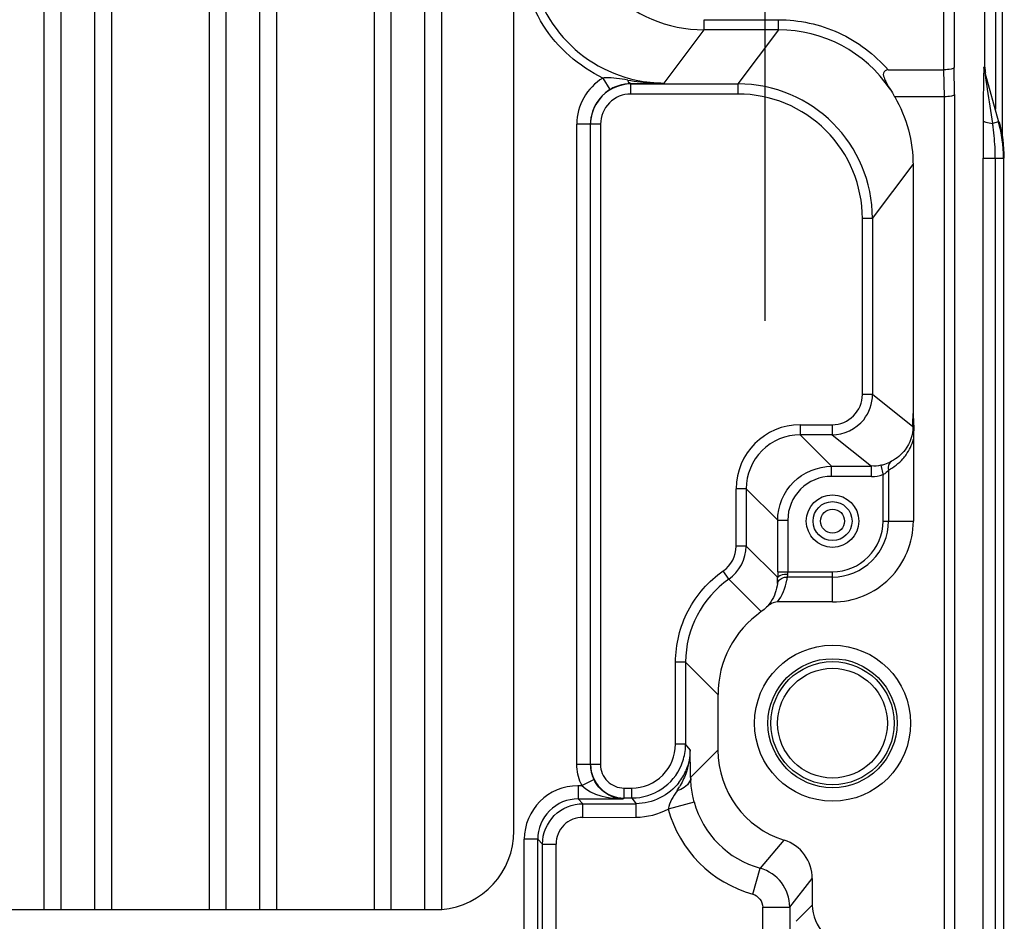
# Model space of a CAD drawing. Header units: inches. Extents: x 0 to 117, y 0 to 83.
# Tile 72 of 75: x 85.1 to 87.98, y 51.2 to 53.83. Entities that reach past the tile are written whole.
import ezdxf

# ---------------------------------------------------------------- set-up
doc = ezdxf.new("R2010")
doc.units = ezdxf.units.IN
doc.header["$LTSCALE"] = 6.431102
doc.header["$MEASUREMENT"] = 0
doc.linetypes.add('CENTER', pattern=[0.6, 0.375, -0.075, 0.075, -0.075])
doc.layers.get('0').update_dxf_attribs({"linetype": 'CONTINUOUS'})
doc.layers.add('DEFAULT_1', color=7, linetype='CENTER')

msp = doc.modelspace()

# ---------------------------------------------------------------- linework, layer by layer
at = {"color": 7, "linetype": 'CONTINUOUS'}
for p, q in [((87.9537, 53.5685), (87.9537, 55.165)), ((87.9734, 53.4888), (87.9734, 55.165)), ((87.8023, 53.6835), (87.8023, 55.0932)), ((87.8318, 55.0954), (87.8318, 53.6904)), ((85.1734, 51.2288), (85.1734, 54.957)), ((85.2226, 51.2288), (85.2226, 54.957)), ((85.3211, 51.2288), (85.3211, 54.957)), ((85.3703, 51.2288), (85.3703, 54.957)), ((85.6557, 51.2288), (85.6557, 54.957)), ((85.7049, 51.2288), (85.7049, 54.957)), ((85.8033, 51.2288), (85.8033, 54.957)), ((85.8526, 51.2288), (85.8526, 54.957)), ((86.138, 51.2288), (86.138, 54.957)), ((86.1872, 51.2288), (86.1872, 54.957)), ((86.2856, 51.2291), (86.2856, 54.9567)), ((86.3348, 51.2297), (86.3348, 54.9562)), ((86.5454, 51.459), (86.5454, 54.7268)), ((87.1016, 53.8006), (87.1016, 53.8301)), ((87.1016, 53.8301), (87.3186, 53.8301)), ((87.3186, 53.8006), (87.3186, 53.8301)), ((87.9216, 53.6915), (87.9216, 53.8582)), ((86.9849, 53.645), (87.1016, 53.8006)), ((87.3186, 53.8006), (87.1016, 53.8006)), ((87.3186, 53.8006), (87.2, 53.6424)), ((87.8331, 53.6117), (87.8318, 53.6904)), ((87.9191, 53.6915), (87.9216, 53.6915)), ((86.8058, 53.6596), (86.8261, 53.6259)), ((87.6388, 53.6835), (87.8023, 53.6835)), ((87.8035, 53.6047), (87.8023, 53.6835)), ((87.9213, 53.6757), (87.9615, 53.5315)), ((87.9216, 53.6757), (87.9213, 53.6757)), ((87.9213, 53.6757), (87.9246, 53.6521)), ((86.8863, 53.6436), (86.8873, 53.6424)), ((86.8873, 53.6129), (86.8873, 53.6424)), ((86.8873, 53.6424), (87.2, 53.6424)), ((87.2, 53.6424), (87.2, 53.6129)), ((87.9246, 53.6521), (87.9271, 53.6361)), ((87.9271, 53.6361), (87.9285, 53.6273)), ((87.2, 53.6129), (86.8873, 53.6129)), ((87.8035, 53.6047), (87.6583, 53.6047)), ((87.8035, 30.1795), (87.8035, 53.6047)), ((87.8331, 53.6117), (87.8331, 30.1725)), ((86.7296, 51.6532), (86.7296, 53.5247)), ((86.7987, 53.5243), (86.7296, 53.5247)), ((86.7689, 53.5247), (86.7689, 51.6533)), ((86.7692, 53.5243), (86.7689, 53.5247)), ((86.7987, 53.5243), (86.7987, 51.6535)), ((87.9166, 53.5355), (87.9165, 53.5124)), ((87.9615, 53.5315), (87.9442, 53.5267)), ((87.9165, 53.5124), (87.9164, 53.4886)), ((87.9163, 53.4387), (87.9163, 53.4257)), ((87.5934, 53.2488), (87.7118, 53.4066)), ((87.7118, 53.4066), (87.7118, 52.6795)), ((87.9163, 30.3585), (87.9163, 53.4257)), ((87.9163, 53.4257), (87.976, 53.4257)), ((87.9521, 53.4257), (87.9521, 30.3585)), ((87.976, 53.4257), (87.976, 30.3585)), ((87.5639, 52.7348), (87.5639, 53.2488)), ((87.5934, 53.2488), (87.5639, 53.2488)), ((87.5934, 53.2488), (87.5934, 52.7348)), ((87.5934, 52.7348), (87.5639, 52.7348)), ((87.7115, 52.6403), (87.5934, 52.7348)), ((87.3819, 52.6462), (87.3819, 52.6167)), ((87.3819, 52.6462), (87.4754, 52.6462)), ((87.4754, 52.6462), (87.4754, 52.6167)), ((87.4754, 52.6167), (87.3819, 52.6167)), ((87.4738, 52.5248), (87.3819, 52.6167)), ((87.4754, 52.6167), (87.5902, 52.5248)), ((87.7128, 52.6038), (87.7128, 52.3646)), ((87.4738, 52.4953), (87.4738, 52.5248)), ((87.4738, 52.5248), (87.5902, 52.5248)), ((87.5902, 52.4953), (87.5902, 52.5248)), ((87.6175, 52.528), (87.6244, 52.4993)), ((87.64, 52.514), (87.64, 52.3646)), ((87.5902, 52.4953), (87.4738, 52.4953)), ((87.6244, 52.3646), (87.6244, 52.4993)), ((87.1949, 52.2916), (87.1949, 52.4592)), ((87.2245, 52.4592), (87.1949, 52.4592)), ((87.2245, 52.4592), (87.2245, 52.2916)), ((87.2245, 52.4592), (87.3163, 52.3673)), ((87.3163, 52.2168), (87.3163, 52.3673)), ((87.3163, 52.3673), (87.3459, 52.3673)), ((87.3459, 52.3673), (87.3459, 52.2168)), ((87.6244, 52.3646), (87.7128, 52.3646)), ((87.2245, 52.2916), (87.1949, 52.2916)), ((87.3164, 52.1996), (87.2245, 52.2916)), ((87.1738, 52.1947), (87.157, 52.2189)), ((87.2685, 52.1), (87.1738, 52.1947)), ((87.3163, 52.2168), (87.4766, 52.2168)), ((87.4766, 52.2012), (87.3447, 52.2012)), ((87.3459, 52.2137), (87.3459, 52.216)), ((87.3459, 52.2114), (87.3459, 52.2137)), ((87.3459, 52.2099), (87.3459, 52.2107)), ((87.4766, 52.1283), (87.4766, 52.2168)), ((87.4766, 52.1283), (87.3158, 52.1283)), ((87.0178, 51.7125), (87.0178, 51.9524)), ((87.0473, 51.9524), (87.0178, 51.9524)), ((87.0473, 51.9524), (87.0473, 51.7125)), ((87.0473, 51.9524), (87.1419, 51.8577)), ((87.1419, 51.8577), (87.1419, 51.6952)), ((87.0473, 51.7125), (87.0178, 51.7125)), ((87.0603, 51.6962), (87.0473, 51.7125)), ((87.1419, 51.6952), (87.062, 51.6153)), ((86.7987, 51.6535), (86.7296, 51.6532)), ((86.7332, 51.5921), (86.7332, 51.5528)), ((86.7332, 51.5921), (86.7438, 51.5921)), ((86.7438, 51.5921), (86.7791, 51.6096)), ((86.8676, 51.5551), (86.8676, 51.5846)), ((86.8676, 51.5846), (86.8899, 51.5846)), ((86.8899, 51.5551), (86.8899, 51.5846)), ((86.7332, 51.5528), (86.8653, 51.5528)), ((86.7472, 51.5388), (86.7332, 51.5528)), ((86.7472, 51.4989), (86.7472, 51.5388)), ((86.7472, 51.5388), (86.9029, 51.5388)), ((86.8676, 51.5551), (86.8653, 51.5528)), ((86.8899, 51.5551), (86.8676, 51.5551)), ((86.8899, 51.5551), (86.9029, 51.5388)), ((86.9029, 51.4991), (86.9029, 51.5388)), ((87.0724, 51.5437), (86.9964, 51.5231)), ((86.7472, 51.4989), (86.9029, 51.4991)), ((86.5758, 51.141), (86.5758, 51.4347)), ((86.6151, 51.4347), (86.5758, 51.4347)), ((86.6152, 51.141), (86.6151, 51.4347)), ((86.6151, 51.4347), (86.6291, 51.4207)), ((86.6291, 51.1259), (86.6291, 51.4207)), ((86.6291, 51.4207), (86.6686, 51.4207)), ((86.6688, 51.123), (86.6686, 51.4207)), ((87.3348, 51.4324), (87.2649, 51.3504)), ((87.2439, 51.2745), (87.2649, 51.3504)), ((87.3515, 51.2366), (87.4175, 51.3197)), ((87.4175, 51.3197), (87.4175, 51.2425)), ((87.4175, 51.2425), (87.3701, 51.195)), ((86.3348, 51.2288), (77.516, 51.2288)), ((87.2728, 51.123), (87.2728, 51.2366)), ((87.2728, 51.2366), (87.3515, 51.2366)), ((87.3515, 51.2366), (87.3515, 51.124))]:
    msp.add_line(p, q, dxfattribs=at)
msp.add_lwpolyline([(87.3447, 52.2012), (87.3449, 52.202), (87.3451, 52.2028), (87.3453, 52.2037), (87.3455, 52.2047), (87.3457, 52.2057), (87.3458, 52.2067), (87.3459, 52.2077), (87.3459, 52.2088), (87.3459, 52.2099)], dxfattribs=at)
for centre, radius in [((87.4766, 52.3646), 0.0766), ((87.4766, 52.3646), 0.0569), ((87.4766, 52.3646), 0.0351), ((87.4766, 51.774), 0.2279), ((87.4766, 51.774), 0.1886), ((87.4766, 51.774), 0.1801), ((87.4766, 51.774), 0.1604)]:
    msp.add_circle(centre, radius, dxfattribs=at)
for centre, radius, start, end in [((87.1016, 54.1941), 0.3935, 179.9946, 269.9925), ((86.9849, 54.0385), 0.3935, 179.9801, 258.0178), ((87.3187, 53.4072), 0.3934, 33.9411, 90.0113), ((87.9785, 53.6916), 0.0593, 180.0339, 195.55), ((87.9809, 53.6916), 0.0593, 180.0361, 195.5631), ((86.887, 53.5247), 0.1575, 121.0555, 180.0026), ((86.8229, 53.3197), 0.3404, 91.6433, 92.8824), ((86.8922, 53.5162), 0.1281, 112.0713, 121.0491), ((86.9884, 54.3171), 0.6725, 260.5666, 263.7737), ((86.8885, 53.5278), 0.1158, 91.0882, 94.8234), ((86.6246, 76.1434), 22.5012, 270.66637, 270.91749), ((86.9852, 54.0406), 0.3956, 258.0197, 269.9592), ((86.9815, 54.2554), 0.6104, 263.7906, 270.3208), ((87.1999, 53.2489), 0.3935, 359.9946, 89.9924), ((97.8587, 53.5062), 9.9421, 179.23234, 179.56817), ((86.8873, 53.5244), 0.0885, 89.9969, 180.0222), ((87.2, 53.249), 0.3639, 359.9745, 90.0051), ((107.4562, 53.426), 19.5399, 179.54513, 179.67892), ((87.3432, 53.4301), 0.6088, 8.118, 9.1296), ((87.3143, 53.4269), 0.6378, 2.0112, 8.04), ((87.5809, 53.4255), 0.3952, 0.0322, 15.5656), ((87.5846, 53.4257), 0.3939, 0.0012, 15.5886), ((111.5219, 53.4299), 23.6056, 179.85756, 179.9788), ((87.3197, 53.4261), 0.6324, 359.9668, 2.1003), ((87.4754, 52.7348), 0.0885, 269.9897, 0.0013), ((84.7569, 52.6814), 2.9549, 359.2031, 359.9635), ((87.3819, 52.4592), 0.187, 90.0113, 179.9882), ((87.3819, 52.4593), 0.1574, 89.9881, 180.0119), ((87.5867, 52.6575), 0.1332, 283.3898, 288.765), ((87.4738, 52.3674), 0.1279, 89.9896, 180.0091), ((87.4766, 52.3646), 0.2362, 269.9708, 0.0293), ((87.4766, 52.3646), 0.1634, 270, 0.0018), ((87.4766, 52.3646), 0.1478, 269.9973, 0.0334), ((87.1064, 52.2916), 0.0886, 304.8413, 0.0047), ((87.3424, 51.9525), 0.2951, 124.8356, 180.013), ((89.5246, 52.2165), 2.2082, 179.9934, 180.4376), ((87.1773, 52.2216), 0.1686, 349.8909, 351.1067), ((87.1698, 52.2227), 0.1762, 351.1121, 352.9701), ((87.4371, 51.8578), 0.2951, 124.8366, 180.0106), ((86.8899, 51.7125), 0.1279, 269.9931, 0.0154), ((86.8914, 51.7126), 0.1559, 354.324, 359.9861), ((86.8891, 51.7128), 0.1582, 337.5897, 354.3344), ((80.5233, 51.5173), 6.5394, 0.85861, 1.56802), ((87.4174, 51.6952), 0.2755, 179.9949, 252.5543), ((86.8677, 51.653), 0.0979, 180.0283, 269.9661), ((86.8676, 51.6535), 0.0689, 179.9935, 270.0084), ((86.8906, 51.7122), 0.1566, 270.0052, 337.5134), ((86.9025, 51.6964), 0.1579, 322.5202, 337.4805), ((87.3522, 51.621), 0.2902, 181.13, 182.6363), ((86.7325, 51.4346), 0.1567, 89.9947, 179.9671), ((86.8668, 51.6529), 0.1372, 203.34, 206.297), ((86.8708, 51.6546), 0.1022, 206.1628, 210.1009), ((86.7743, 51.7353), 0.2945, 327.3092, 329.9262), ((86.8684, 51.6492), 0.0965, 248.6101, 262.9749), ((86.7331, 51.4348), 0.118, 89.9636, 180.038), ((86.868, 51.6468), 0.094, 263.0102, 268.3405), ((87.3381, 51.6159), 0.2754, 195.1875, 254.5749), ((87.3383, 51.616), 0.3543, 195.2104, 254.5553), ((86.3152, 51.459), 0.2302, 274.9031, 360), ((87.2995, 51.3197), 0.118, 359.9832, 72.5695), ((87.2334, 51.2365), 0.1181, 0.0267, 74.553), ((87.5356, 51.2425), 0.1181, 179.9979, 270.0049)]:
    msp.add_arc(centre, radius, start, end, dxfattribs=at)
for points, knots in [([(86.8058, 53.6596), (86.7356, 53.6933), (86.6108, 53.8016), (86.5664, 53.9608), (86.5659, 54.0386)], [0, 0, 0, 0, 0.499989, 1, 1, 1, 1]), ([(87.3186, 53.8301), (87.3787, 53.8297), (87.5004, 53.8043), (87.5993, 53.7288), (87.6388, 53.6835)], [0, 0, 0, 0, 0.499999, 1, 1, 1, 1]), ([(87.8318, 53.6904), (87.8314, 53.6871), (87.8176, 53.6846), (87.8092, 53.6835), (87.8023, 53.6835)], [0, 0, 0, 0, 0.325775, 1, 1, 1, 1]), ([(87.9191, 53.6915), (87.9171, 53.6912), (87.9201, 53.6813), (87.9174, 53.6721), (87.918, 53.6557), (87.9176, 53.645), (87.9175, 53.6394)], [0, 0, 0, 0, 0.117412, 0.371588, 0.674761, 1, 1, 1, 1]), ([(87.6388, 53.6835), (87.6333, 53.6835), (87.6211, 53.674), (87.6291, 53.6564), (87.6358, 53.6414), (87.6419, 53.6316), (87.645, 53.6268)], [0, 0, 0, 0, 0.243478, 0.496996, 0.746985, 1, 1, 1, 1]), ([(86.8782, 53.6537), (86.8792, 53.6511), (86.8789, 53.6457), (86.885, 53.6457), (86.8857, 53.6469)], [0, 0, 0, 0, 0.667344, 1, 1, 1, 1]), ([(87.8331, 53.6117), (87.8326, 53.6084), (87.8189, 53.6058), (87.8104, 53.6048), (87.8035, 53.6047)], [0, 0, 0, 0, 0.325849, 1, 1, 1, 1]), ([(87.9166, 53.5355), (87.9171, 53.5324), (87.9293, 53.5292), (87.9375, 53.5276), (87.9442, 53.5268)], [0, 0, 0, 0, 0.31355, 1, 1, 1, 1]), ([(87.712, 52.679), (87.7119, 52.6664), (87.7156, 52.6414), (87.7128, 52.6163), (87.7128, 52.6038)], [0, 0, 0, 0, 0.499906, 1, 1, 1, 1]), ([(87.7115, 52.6403), (87.7115, 52.6166), (87.6973, 52.5743), (87.6643, 52.5475), (87.6489, 52.5397)], [0, 0, 0, 0, 0.578423, 1, 1, 1, 1]), ([(87.6824, 52.547), (87.6857, 52.5507), (87.6991, 52.5676), (87.7084, 52.5877), (87.7128, 52.6038)], [0, 0, 0, 0, 0.229584, 1, 1, 1, 1]), ([(87.6489, 52.5397), (87.6433, 52.5363), (87.6386, 52.5261), (87.6394, 52.5168), (87.64, 52.514)], [0, 0, 0, 0, 0.687522, 1, 1, 1, 1]), ([(87.0178, 51.9524), (87.0182, 52.004), (87.0427, 52.109), (87.1149, 52.1891), (87.157, 52.2189)], [0, 0, 0, 0, 0.5, 1, 1, 1, 1]), ([(87.3155, 52.1821), (87.3169, 52.1905), (87.3289, 52.2004), (87.341, 52.2013), (87.3447, 52.2012)], [0, 0, 0, 0, 0.69786, 1, 1, 1, 1]), ([(87.3155, 52.1821), (87.3156, 52.1831), (87.3164, 52.1888), (87.3164, 52.1947), (87.3159, 52.1994)], [0, 0, 0, 0, 0.179638, 1, 1, 1, 1]), ([(87.3164, 52.1996), (87.3166, 52.2034), (87.3294, 52.2091), (87.339, 52.2099), (87.3459, 52.2099)], [0, 0, 0, 0, 0.352709, 1, 1, 1, 1]), ([(87.3155, 52.1821), (87.3135, 52.1635), (87.3046, 52.138), (87.2886, 52.1178), (87.2838, 52.1128)], [0, 0, 0, 0, 0.728934, 1, 1, 1, 1]), ([(87.062, 51.6153), (87.0619, 51.6113), (87.0565, 51.592), (87.0367, 51.5811), (87.0222, 51.5762)], [0, 0, 0, 0, 0.2072, 1, 1, 1, 1]), ([(86.8332, 51.5593), (86.8285, 51.5612), (86.8081, 51.571), (86.7912, 51.5881), (86.7824, 51.6034)], [0, 0, 0, 0, 0.222223, 1, 1, 1, 1]), ([(87.0724, 51.5437), (87.0708, 51.5494), (87.0658, 51.5704), (87.063, 51.592), (87.0623, 51.6077)], [0, 0, 0, 0, 0.273897, 1, 1, 1, 1]), ([(86.7472, 51.4989), (86.7272, 51.4992), (86.685, 51.4827), (86.6688, 51.4408), (86.6686, 51.4207)], [0, 0, 0, 0, 0.499651, 1, 1, 1, 1])]:
    msp.add_open_spline(points, degree=3, knots=knots, dxfattribs=at)
for points in [[(86.8782, 53.6537), (86.8567, 53.6572), (86.8349, 53.6605), (86.8132, 53.6599)], [(86.8873, 53.6424), (86.8525, 53.6424), (86.8148, 53.6238), (86.7936, 53.5962)], [(86.844, 53.6349), (86.8551, 53.6394), (86.8669, 53.6423), (86.8788, 53.6433)], [(86.8261, 53.6259), (86.7929, 53.606), (86.7689, 53.5635), (86.7689, 53.5247)], [(87.645, 53.6268), (87.6496, 53.6196), (87.6544, 53.6124), (87.6579, 53.6046)], [(87.6583, 53.6047), (87.693, 53.5452), (87.7119, 53.474), (87.7119, 53.4051)], [(87.9285, 53.6273), (87.9337, 53.5938), (87.9394, 53.5603), (87.9442, 53.5267)], [(86.7936, 53.5962), (86.7782, 53.5761), (86.7692, 53.5496), (86.7692, 53.5243)], [(87.5676, 52.661), (87.5838, 52.6814), (87.5934, 52.7087), (87.5934, 52.7348)], [(87.4754, 52.6167), (87.5095, 52.6167), (87.5463, 52.6344), (87.5676, 52.661)], [(87.6295, 52.5314), (87.6362, 52.5337), (87.6426, 52.5365), (87.6489, 52.5397)], [(87.64, 52.514), (87.6557, 52.5224), (87.6705, 52.5335), (87.6824, 52.547)], [(87.3626, 52.4788), (87.391, 52.5071), (87.4337, 52.5248), (87.4738, 52.5248)], [(87.6175, 52.528), (87.6088, 52.5259), (87.5993, 52.5239), (87.5906, 52.5263)], [(87.64, 52.514), (87.6362, 52.5086), (87.6313, 52.503), (87.625, 52.5012)], [(87.3163, 52.3673), (87.3163, 52.4076), (87.3341, 52.4504), (87.3626, 52.4788)], [(87.5902, 52.4953), (87.6015, 52.4953), (87.6136, 52.4956), (87.6234, 52.5009)], [(87.1738, 52.1947), (87.2037, 52.2155), (87.2244, 52.2552), (87.2245, 52.2916)], [(87.3158, 52.1283), (87.3297, 52.1468), (87.3392, 52.1692), (87.3433, 52.192)], [(87.2838, 52.1128), (87.2791, 52.1082), (87.2742, 52.1034), (87.2681, 52.1008)], [(87.3158, 52.1283), (87.3039, 52.1283), (87.2923, 52.1211), (87.2838, 52.1128)], [(87.0603, 51.6962), (87.0604, 51.6726), (87.0558, 51.6487), (87.0476, 51.6265)], [(87.0603, 51.6962), (87.0603, 51.6758), (87.0562, 51.6549), (87.0483, 51.636)], [(86.7408, 51.5985), (86.7335, 51.6156), (86.7296, 51.6346), (86.7296, 51.6532)], [(86.7689, 51.6532), (86.7689, 51.6383), (86.7725, 51.6229), (86.7791, 51.6096)], [(87.0476, 51.6265), (87.0426, 51.6131), (87.0363, 51.6001), (87.0292, 51.5877)], [(86.7438, 51.5921), (86.7738, 51.5619), (86.8227, 51.5532), (86.8653, 51.5528)], [(87.0278, 51.6004), (86.9995, 51.5635), (86.9493, 51.5388), (86.9029, 51.5388)], [(87.0222, 51.5762), (87.0116, 51.5596), (86.9995, 51.5425), (86.9964, 51.5231)], [(86.6635, 51.504), (86.6848, 51.5254), (86.717, 51.5388), (86.7472, 51.5388)], [(86.6291, 51.4207), (86.6291, 51.4508), (86.6423, 51.4827), (86.6635, 51.504)], [(86.9029, 51.4991), (86.9351, 51.4995), (86.968, 51.5079), (86.9964, 51.5231)], [(87.2439, 51.2745), (87.2592, 51.2703), (87.2728, 51.2525), (87.2728, 51.2366)]]:
    msp.add_open_spline(points, degree=3, dxfattribs=at)
at = {"layer": 'DEFAULT_1', "color": 7, "linetype": 'CENTER'}
msp.add_line((87.2797, 52.9501), (87.2797, 54.4032), dxfattribs=at)

doc.saveas('drawing.dxf')
